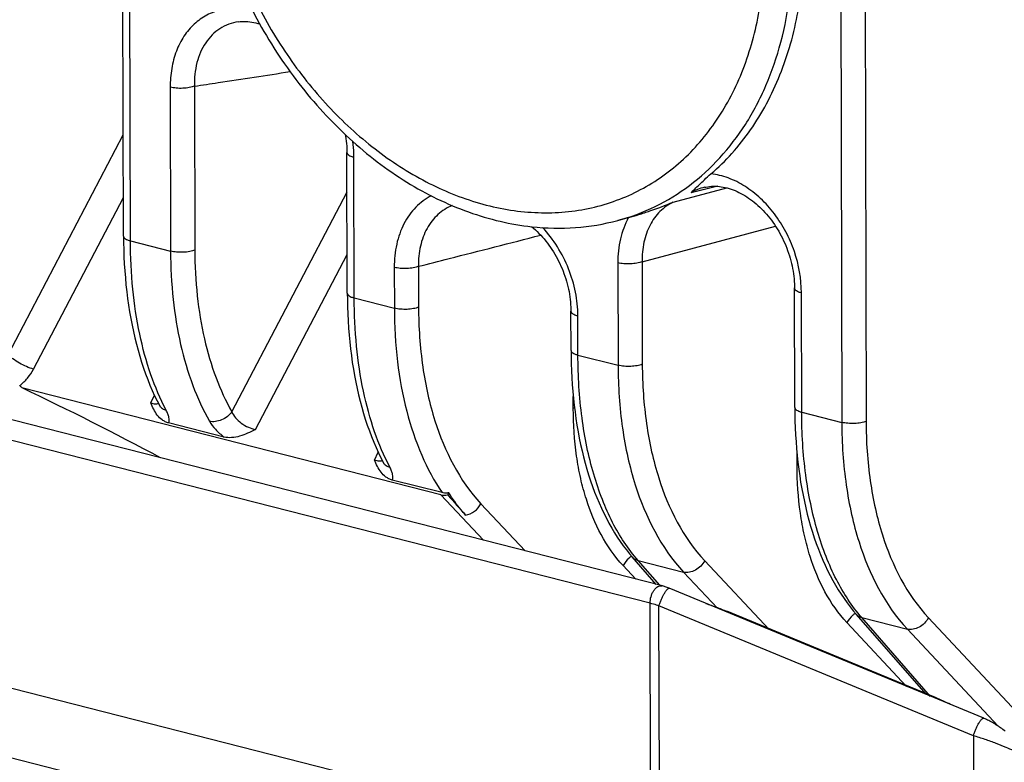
# Model space of a CAD drawing. Header units: millimetres. Extents: x 37 to 570, y 22 to 398.
# Tile 36 of 52: x 435 to 449, y 232 to 243. Entities that reach past the tile are written whole.
import ezdxf

# ---------------------------------------------------------------- set-up
doc = ezdxf.new("R2010")
doc.units = ezdxf.units.MM
doc.header["$LTSCALE"] = 32.67
doc.layers.add('00_COMPONENTS', color=7, linetype='CONTINUOUS')

msp = doc.modelspace()

# ---------------------------------------------------------------- linework, layer by layer
at = {"layer": '00_COMPONENTS', "color": 7}
for p, q in [((436.882, 239.918), (436.773, 287.234)), ((438.515, 242.966), (438.515, 242.966)), ((440.066, 239.106), (440.061, 241.107)), ((444.067, 240.182), (443.914, 240.141)), ((446.434, 237.483), (446.43, 239.181)), ((443.25, 238.294), (443.249, 238.853)), ((441.399, 236.239), (435.437, 237.759)), ((419.367, 237.548), (440.063, 232.271)), ((438.313, 237.061), (437.523, 237.262)), ((441.416, 236.27), (440.707, 236.45)), ((441.495, 236.238), (441.51, 236.269)), ((444.463, 234.965), (444.122, 235.355)), ((449.123, 233.061), (444.646, 234.91)), ((448.437, 233.355), (445.465, 234.583)), ((448.307, 233.398), (447.306, 234.543))]:
    msp.add_line(p, q, dxfattribs=at)
at = {"layer": '00_COMPONENTS', "color": 4}
for p, q in [((436.981, 239.851), (436.872, 287.167)), ((446.995, 284.586), (447.104, 237.27)), ((447.34, 284.601), (447.449, 237.284)), ((444.375, 234.696), (415.039, 242.176)), ((437.546, 242.037), (437.551, 239.705)), ((437.891, 242.052), (437.896, 239.72)), ((435.24, 238.232), (436.879, 241.361)), ((440.165, 239.039), (440.16, 241.04)), ((444.704, 240.402), (445.469, 240.604)), ((445.337, 240.627), (444.958, 240.536)), ((435.601, 238.026), (436.881, 240.469)), ((438.424, 237.42), (440.063, 240.549)), ((445.127, 240.576), (444.958, 240.536)), ((444.261, 239.555), (446.162, 240.058)), ((436.981, 239.851), (437.551, 239.705)), ((438.76, 237.166), (440.065, 239.657)), ((440.734, 239.474), (440.736, 238.894)), ((441.079, 239.489), (441.08, 238.908)), ((443.916, 239.54), (443.92, 238.082)), ((444.261, 239.555), (444.264, 238.096)), ((440.165, 239.039), (440.736, 238.894)), ((446.533, 237.416), (446.529, 239.114)), ((443.349, 238.227), (443.347, 238.786)), ((443.349, 238.227), (443.92, 238.082)), ((437.27, 237.546), (437.322, 237.656)), ((443.282, 237.468), (443.282, 237.638)), ((446.533, 237.416), (447.104, 237.27)), ((440.454, 236.734), (440.506, 236.844)), ((446.466, 236.656), (446.466, 236.826)), ((419.551, 236.511), (440.247, 231.235)), ((441.399, 236.239), (442.006, 235.592)), ((441.968, 236.113), (442.599, 235.441)), ((444.204, 235.306), (444.852, 235.14)), ((444.512, 234.953), (444.204, 235.306)), ((445.153, 235.301), (446.07, 234.322)), ((444.174, 235.039), (443.992, 235.232)), ((444.852, 235.14), (445.334, 234.626)), ((444.411, 219.123), (444.375, 234.696)), ((448.976, 232.812), (444.502, 234.661)), ((444.538, 219.1), (444.502, 234.661)), ((448.026, 233.514), (447.177, 234.421)), ((447.388, 234.494), (448.036, 234.328)), ((448.367, 233.373), (447.388, 234.494)), ((448.337, 234.49), (456.991, 225.253)), ((448.036, 234.328), (449.327, 232.951)), ((448.976, 232.812), (449.009, 218.542))]:
    msp.add_line(p, q, dxfattribs=at)
at = {"layer": '00_COMPONENTS', "color": 7}
for points in [[(438.515, 242.966), (438.541, 242.969), (438.568, 242.971), (438.596, 242.972), (438.624, 242.971), (438.652, 242.97), (438.68, 242.967), (438.708, 242.963), (438.737, 242.958), (438.765, 242.952), (438.794, 242.945), (438.819, 242.938)], [(444.646, 234.91), (444.633, 234.916), (444.619, 234.921), (444.606, 234.926), (444.592, 234.93), (444.578, 234.935), (444.564, 234.939), (444.55, 234.943), (415.21, 242.424)], [(440.038, 241.362), (440.042, 241.342), (440.047, 241.306), (440.052, 241.27), (440.055, 241.234), (440.058, 241.198), (440.06, 241.163), (440.061, 241.128), (440.061, 241.107)], [(445.15, 240.613), (445.169, 240.617), (445.196, 240.622), (445.223, 240.625), (445.251, 240.627), (445.278, 240.628), (445.305, 240.628), (445.333, 240.627), (445.361, 240.624), (445.389, 240.621), (445.417, 240.616), (445.445, 240.61), (445.473, 240.604), (445.501, 240.596), (445.529, 240.587), (445.557, 240.577), (445.585, 240.566), (445.613, 240.554), (445.64, 240.541), (445.668, 240.526), (445.696, 240.511), (445.723, 240.495), (445.751, 240.478), (445.778, 240.46), (445.805, 240.441), (445.831, 240.421), (445.858, 240.4), (445.884, 240.379), (445.91, 240.356), (445.935, 240.332), (445.96, 240.308), (445.985, 240.283), (446.009, 240.257), (446.033, 240.23), (446.056, 240.202), (446.079, 240.174), (446.102, 240.144), (446.123, 240.115), (446.145, 240.084), (446.165, 240.053), (446.185, 240.021), (446.205, 239.989), (446.223, 239.956), (446.241, 239.922), (446.258, 239.888), (446.275, 239.854), (446.291, 239.819), (446.306, 239.784), (446.32, 239.748), (446.333, 239.713), (446.346, 239.677), (446.358, 239.64), (446.369, 239.604), (446.379, 239.567), (446.388, 239.53), (446.396, 239.494), (446.403, 239.457), (446.41, 239.42), (446.416, 239.383), (446.42, 239.347), (446.424, 239.31), (446.427, 239.274), (446.429, 239.238), (446.43, 239.202), (446.43, 239.181)], [(442.693, 240.053), (442.717, 240.032), (442.743, 240.008), (442.769, 239.984), (442.794, 239.958), (442.819, 239.932), (442.843, 239.905), (442.867, 239.878), (442.891, 239.849), (442.913, 239.82), (442.936, 239.79), (442.957, 239.759), (442.979, 239.728), (442.999, 239.696), (443.019, 239.663), (443.038, 239.63), (443.056, 239.597), (443.074, 239.563), (443.091, 239.528), (443.107, 239.493), (443.122, 239.458), (443.137, 239.422), (443.15, 239.386), (443.163, 239.35), (443.175, 239.313), (443.186, 239.277), (443.196, 239.24), (443.206, 239.203), (443.214, 239.166), (443.222, 239.129), (443.228, 239.092), (443.234, 239.056), (443.239, 239.019), (443.243, 238.982), (443.245, 238.946), (443.247, 238.91), (443.249, 238.874), (443.249, 238.853)], [(436.882, 239.918), (436.883, 239.829), (436.885, 239.726), (436.888, 239.624), (436.893, 239.523), (436.9, 239.423), (436.908, 239.324), (436.917, 239.225), (436.928, 239.127), (436.94, 239.03), (436.953, 238.935), (436.968, 238.84), (436.985, 238.746), (437.003, 238.654), (437.022, 238.562), (437.043, 238.472), (437.065, 238.383), (437.088, 238.296), (437.113, 238.21), (437.139, 238.125), (437.167, 238.042), (437.196, 237.96), (437.226, 237.88), (437.258, 237.801), (437.291, 237.724), (437.325, 237.649), (437.361, 237.576), (437.392, 237.514)], [(440.066, 239.106), (440.067, 239.017), (440.069, 238.914), (440.072, 238.813), (440.077, 238.712), (440.084, 238.611), (440.092, 238.512), (440.101, 238.413), (440.112, 238.315), (440.124, 238.219), (440.138, 238.123), (440.153, 238.028), (440.169, 237.934), (440.187, 237.842), (440.206, 237.75), (440.227, 237.66), (440.249, 237.571), (440.272, 237.484), (440.297, 237.398), (440.323, 237.313), (440.351, 237.23), (440.38, 237.148), (440.41, 237.068), (440.442, 236.989), (440.475, 236.913), (440.509, 236.837), (440.545, 236.764), (440.576, 236.703)], [(443.25, 238.294), (443.251, 238.206), (443.253, 238.105), (443.256, 238.005), (443.261, 237.905), (443.268, 237.806), (443.275, 237.708), (443.284, 237.61), (443.295, 237.514), (443.307, 237.418), (443.32, 237.323), (443.334, 237.23), (443.35, 237.137), (443.368, 237.045), (443.387, 236.955), (443.407, 236.866), (443.428, 236.778), (443.451, 236.691), (443.475, 236.606), (443.501, 236.522), (443.528, 236.439), (443.556, 236.358), (443.586, 236.278), (443.617, 236.2), (443.649, 236.124), (443.682, 236.049), (443.717, 235.976), (443.753, 235.905), (443.79, 235.835), (443.829, 235.767), (443.868, 235.701), (443.909, 235.637), (443.951, 235.575), (443.994, 235.515), (444.038, 235.457), (444.083, 235.401), (444.122, 235.355)], [(437.392, 237.514), (437.394, 237.511), (437.396, 237.507), (437.398, 237.503), (437.399, 237.5), (437.4, 237.497), (437.401, 237.495), (437.402, 237.493), (437.403, 237.491), (437.403, 237.49), (437.403, 237.489)], [(446.434, 237.483), (446.435, 237.395), (446.437, 237.293), (446.44, 237.193), (446.445, 237.093), (446.452, 236.994), (446.459, 236.896), (446.468, 236.798), (446.479, 236.702), (446.491, 236.606), (446.504, 236.511), (446.518, 236.418), (446.534, 236.325), (446.552, 236.234), (446.571, 236.143), (446.591, 236.054), (446.612, 235.966), (446.635, 235.879), (446.659, 235.794), (446.685, 235.71), (446.712, 235.627), (446.74, 235.546), (446.77, 235.467), (446.801, 235.389), (446.833, 235.312), (446.866, 235.237), (446.901, 235.164), (446.937, 235.093), (446.974, 235.023), (447.013, 234.955), (447.052, 234.89), (447.093, 234.826), (447.135, 234.764), (447.178, 234.703), (447.222, 234.645), (447.267, 234.589), (447.306, 234.543)], [(440.576, 236.703), (440.578, 236.7), (440.58, 236.695), (440.582, 236.691), (440.583, 236.688), (440.584, 236.685), (440.585, 236.683), (440.586, 236.681), (440.587, 236.679), (440.587, 236.678), (440.587, 236.677)], [(449.429, 232.877), (449.413, 232.889), (449.397, 232.902), (449.381, 232.914), (449.364, 232.926), (449.348, 232.937), (449.331, 232.948), (449.314, 232.959), (449.297, 232.97), (449.28, 232.98), (449.263, 232.991), (449.246, 233), (449.229, 233.01), (449.212, 233.019), (449.195, 233.028), (449.178, 233.036), (449.161, 233.044), (449.144, 233.051), (449.128, 233.059), (449.123, 233.061)]]:
    msp.add_lwpolyline(points, dxfattribs=at)
at = {"layer": '00_COMPONENTS', "color": 4}
for centre, radius, start, end in [((445.295, 239.976), 0.654, 102.8254, 120.9997), ((444.996, 239.673), 1.06, 151.2663, 151.4882), ((437.505, 237.573), 0.127, 207.7328, 211.6682), ((440.689, 236.762), 0.127, 207.7328, 211.6682), ((444.337, 235.05), 0.39, 125.3321, 125.5122), ((447.521, 234.238), 0.39, 125.3321, 125.5122)]:
    msp.add_arc(centre, radius, start, end, dxfattribs=at)
at = {"layer": '00_COMPONENTS', "color": 7}
for centre, radius, start, end in [((434.296, 236.708), 1.552, 42.6535, 44.4103), ((416.652, 198.1), 43.884, 61.7705, 64.655), ((552.392, 333.412), 147.447, 221.22674, 221.37605)]:
    msp.add_arc(centre, radius, start, end, dxfattribs=at)
for centre, major_axis, ratio, start_param, end_param in [((441.506, 236.453), (0.185, 0.168), 0.768562, -2.670021, -2.225085), ((448.737, 232.81), (0.958, -0.598), 0.306242, 1.847087, 2.072169)]:
    msp.add_ellipse(centre, major_axis=major_axis, ratio=ratio, start_param=start_param, end_param=end_param, dxfattribs=at)
for points, knots in [([(437.96, 246.136), (437.961, 245.781), (438.028, 245.061), (438.26, 244.183), (438.53, 243.501), (438.853, 242.842), (439.348, 242.08), (440.067, 241.292), (440.883, 240.667), (441.627, 240.302), (442.236, 240.121), (442.541, 240.069), (442.693, 240.052)], [0, 0, 0, 0, 0.127561, 0.258554, 0.324713, 0.390884, 0.521971, 0.649705, 0.772367, 0.889032, 0.945198, 1, 1, 1, 1]), ([(445.242, 240.805), (445.347, 240.895), (445.548, 241.092), (445.814, 241.428), (446.042, 241.802), (446.299, 242.356), (446.514, 243.127), (446.567, 243.773), (446.566, 244.104)], [0, 0, 0, 0, 0.11369, 0.229925, 0.34927, 0.47212, 0.728733, 1, 1, 1, 1]), ([(444.958, 240.536), (444.977, 240.553), (445.015, 240.591), (445.077, 240.653), (445.153, 240.726), (445.209, 240.777), (445.242, 240.805)], [0, 0, 0, 0, 0.192482, 0.411392, 0.674327, 1, 1, 1, 1]), ([(444.067, 240.182), (444.116, 240.196), (444.219, 240.226), (444.432, 240.296), (444.595, 240.357), (444.704, 240.402)], [0, 0, 0, 0, 0.225808, 0.474945, 1, 1, 1, 1]), ([(442.693, 240.052), (442.899, 240.03), (443.311, 240.021), (443.718, 240.089), (443.914, 240.141)], [0, 0, 0, 0, 0.505415, 1, 1, 1, 1]), ([(437.523, 237.262), (437.507, 237.266), (437.475, 237.278), (437.418, 237.311), (437.359, 237.37), (437.309, 237.455), (437.283, 237.515), (437.27, 237.546)], [0, 0, 0, 0, 0.129158, 0.25469, 0.500867, 0.748712, 1, 1, 1, 1]), ([(438.76, 237.166), (438.723, 237.148), (438.649, 237.113), (438.537, 237.071), (438.424, 237.048), (438.348, 237.052), (438.313, 237.061)], [0, 0, 0, 0, 0.263021, 0.521241, 0.768975, 1, 1, 1, 1]), ([(440.707, 236.45), (440.691, 236.455), (440.659, 236.466), (440.602, 236.499), (440.543, 236.558), (440.493, 236.643), (440.467, 236.703), (440.454, 236.734)], [0, 0, 0, 0, 0.129158, 0.25469, 0.500867, 0.748713, 1, 1, 1, 1]), ([(441.51, 236.269), (441.502, 236.267), (441.471, 236.262), (441.438, 236.264), (441.416, 236.27)], [0, 0, 0, 0, 0.261695, 1, 1, 1, 1]), ([(441.749, 235.95), (441.727, 235.974), (441.642, 236.075), (441.564, 236.184), (441.51, 236.269)], [0, 0, 0, 0, 0.243631, 1, 1, 1, 1]), ([(445.17, 234.694), (445.17, 234.694), (445.195, 234.685), (445.243, 234.668), (445.316, 234.642), (445.39, 234.613), (445.44, 234.593), (445.465, 234.583)], [0, 0, 0, 0, 0.007446, 0.254382, 0.501751, 0.750105, 1, 1, 1, 1])]:
    msp.add_open_spline(points, degree=3, knots=knots, dxfattribs=at)
at = {"layer": '00_COMPONENTS', "color": 4}
for points, knots in [([(438.078, 246.056), (438.079, 245.749), (438.132, 245.126), (438.316, 244.362), (438.531, 243.764), (438.789, 243.18), (439.187, 242.493), (439.769, 241.76), (440.435, 241.147), (441.162, 240.676), (441.684, 240.463), (441.946, 240.388)], [0, 0, 0, 0, 0.126051, 0.255697, 0.321308, 0.387066, 0.517862, 0.646098, 0.769964, 0.888137, 1, 1, 1, 1]), ([(441.946, 240.388), (442.076, 240.35), (442.337, 240.29), (442.731, 240.247), (443.118, 240.251), (443.495, 240.304), (443.858, 240.404), (444.202, 240.551), (444.525, 240.742), (444.822, 240.977), (445.092, 241.253), (445.33, 241.566), (445.536, 241.914), (445.707, 242.293), (445.841, 242.699), (445.937, 243.128), (445.995, 243.576), (446.007, 243.88), (446.007, 244.035)], [0, 0, 0, 0, 0.063048, 0.124419, 0.184362, 0.243202, 0.301327, 0.359171, 0.417182, 0.475799, 0.535425, 0.596402, 0.659001, 0.723408, 0.789727, 0.857979, 0.92811, 1, 1, 1, 1]), ([(443.914, 240.141), (444.097, 240.19), (444.457, 240.324), (444.95, 240.627), (445.384, 241.024), (445.751, 241.506), (446.042, 242.063), (446.329, 242.903), (446.408, 243.587), (446.407, 244.047)], [0, 0, 0, 0, 0.114493, 0.229312, 0.346251, 0.466839, 0.592188, 0.722918, 1, 1, 1, 1]), ([(438.724, 243.114), (438.649, 243.136), (438.498, 243.163), (438.272, 243.146), (438.062, 243.07), (437.88, 242.94), (437.732, 242.763), (437.624, 242.547), (437.559, 242.3), (437.546, 242.126), (437.546, 242.037)], [0, 0, 0, 0, 0.124303, 0.242834, 0.358573, 0.475144, 0.595895, 0.723153, 0.857926, 1, 1, 1, 1]), ([(438.515, 242.966), (438.469, 242.959), (438.377, 242.936), (438.25, 242.873), (438.139, 242.783), (438.013, 242.629), (437.908, 242.381), (437.888, 242.164), (437.891, 242.052)], [0, 0, 0, 0, 0.116584, 0.231849, 0.3482, 0.467809, 0.721742, 1, 1, 1, 1]), ([(437.891, 242.052), (438.004, 242.068), (438.458, 242.135), (438.912, 242.205), (439.251, 242.259)], [0, 0, 0, 0, 0.249644, 1, 1, 1, 1]), ([(437.891, 242.052), (437.88, 242.047), (437.856, 242.039), (437.801, 242.027), (437.726, 242.019), (437.634, 242.021), (437.574, 242.03), (437.546, 242.037)], [0, 0, 0, 0, 0.102016, 0.218322, 0.479776, 0.751971, 1, 1, 1, 1]), ([(440.16, 241.04), (440.16, 241.059), (440.159, 241.134), (440.152, 241.209), (440.145, 241.264)], [0, 0, 0, 0, 0.24714, 1, 1, 1, 1]), ([(440.061, 241.107), (440.061, 241.104), (440.063, 241.097), (440.068, 241.088), (440.076, 241.078), (440.093, 241.066), (440.121, 241.052), (440.146, 241.044), (440.16, 241.04)], [0, 0, 0, 0, 0.078048, 0.163465, 0.261658, 0.375697, 0.654931, 1, 1, 1, 1]), ([(446.529, 239.114), (446.528, 239.312), (446.474, 239.614), (446.314, 239.983), (446.152, 240.238), (445.956, 240.458), (445.733, 240.633), (445.494, 240.753), (445.325, 240.795), (445.242, 240.805)], [0, 0, 0, 0, 0.258697, 0.391802, 0.523806, 0.652245, 0.775072, 0.89103, 1, 1, 1, 1]), ([(441.262, 240.491), (441.221, 240.471), (441.143, 240.422), (441.038, 240.331), (440.946, 240.221), (440.842, 240.05), (440.755, 239.799), (440.734, 239.585), (440.734, 239.474)], [0, 0, 0, 0, 0.113335, 0.228417, 0.34642, 0.468249, 0.724902, 1, 1, 1, 1]), ([(441.56, 240.353), (441.522, 240.338), (441.45, 240.302), (441.353, 240.228), (441.269, 240.137), (441.173, 239.991), (441.094, 239.773), (441.077, 239.586), (441.079, 239.489)], [0, 0, 0, 0, 0.114026, 0.228996, 0.346441, 0.467615, 0.723612, 1, 1, 1, 1]), ([(444.704, 240.402), (444.67, 240.385), (444.603, 240.346), (444.513, 240.271), (444.435, 240.18), (444.348, 240.038), (444.275, 239.827), (444.26, 239.648), (444.261, 239.555)], [0, 0, 0, 0, 0.113691, 0.22875, 0.34651, 0.468031, 0.724331, 1, 1, 1, 1]), ([(444.065, 240.179), (444.015, 240.086), (443.938, 239.876), (443.916, 239.654), (443.916, 239.54)], [0, 0, 0, 0, 0.481958, 1, 1, 1, 1]), ([(443.347, 238.786), (443.347, 238.898), (443.323, 239.127), (443.224, 239.46), (443.066, 239.771), (442.925, 239.956), (442.846, 240.04)], [0, 0, 0, 0, 0.244868, 0.49729, 0.751141, 1, 1, 1, 1]), ([(436.882, 239.918), (436.882, 239.915), (436.883, 239.908), (436.888, 239.898), (436.897, 239.889), (436.913, 239.876), (436.941, 239.862), (436.967, 239.855), (436.981, 239.851)], [0, 0, 0, 0, 0.078048, 0.163465, 0.261658, 0.375697, 0.654931, 1, 1, 1, 1]), ([(441.079, 239.489), (441.224, 239.526), (441.804, 239.673), (442.384, 239.821), (442.819, 239.932)], [0, 0, 0, 0, 0.249966, 1, 1, 1, 1]), ([(437.489, 237.442), (437.403, 237.605), (437.254, 237.96), (437.097, 238.539), (437.002, 239.178), (436.981, 239.622), (436.981, 239.851)], [0, 0, 0, 0, 0.221538, 0.463263, 0.723654, 1, 1, 1, 1]), ([(437.896, 239.72), (437.885, 239.715), (437.861, 239.707), (437.807, 239.695), (437.731, 239.687), (437.64, 239.689), (437.579, 239.698), (437.551, 239.705)], [0, 0, 0, 0, 0.102016, 0.218322, 0.479776, 0.751971, 1, 1, 1, 1]), ([(437.551, 239.705), (437.552, 239.476), (437.575, 239.03), (437.679, 238.389), (437.85, 237.805), (438.013, 237.448), (438.105, 237.285)], [0, 0, 0, 0, 0.273989, 0.533256, 0.775598, 1, 1, 1, 1]), ([(437.896, 239.72), (437.897, 239.502), (437.919, 239.078), (438.018, 238.469), (438.181, 237.914), (438.336, 237.575), (438.424, 237.42)], [0, 0, 0, 0, 0.273928, 0.533166, 0.775524, 1, 1, 1, 1]), ([(441.079, 239.489), (441.068, 239.484), (441.044, 239.476), (440.989, 239.464), (440.914, 239.456), (440.822, 239.458), (440.762, 239.467), (440.734, 239.474)], [0, 0, 0, 0, 0.102016, 0.218322, 0.479776, 0.751971, 1, 1, 1, 1]), ([(444.261, 239.555), (444.25, 239.55), (444.226, 239.542), (444.171, 239.53), (444.096, 239.522), (444.004, 239.524), (443.944, 239.533), (443.916, 239.54)], [0, 0, 0, 0, 0.102016, 0.218322, 0.479776, 0.751971, 1, 1, 1, 1]), ([(446.43, 239.181), (446.43, 239.177), (446.431, 239.17), (446.437, 239.161), (446.445, 239.151), (446.462, 239.139), (446.49, 239.125), (446.515, 239.117), (446.529, 239.114)], [0, 0, 0, 0, 0.078048, 0.163465, 0.261658, 0.375697, 0.654931, 1, 1, 1, 1]), ([(440.066, 239.106), (440.066, 239.103), (440.067, 239.096), (440.073, 239.086), (440.081, 239.077), (440.097, 239.064), (440.125, 239.051), (440.151, 239.043), (440.165, 239.039)], [0, 0, 0, 0, 0.078048, 0.163465, 0.261658, 0.375697, 0.654931, 1, 1, 1, 1]), ([(440.673, 236.631), (440.587, 236.793), (440.438, 237.148), (440.281, 237.727), (440.186, 238.366), (440.165, 238.81), (440.165, 239.039)], [0, 0, 0, 0, 0.221538, 0.463263, 0.723654, 1, 1, 1, 1]), ([(441.08, 238.908), (441.069, 238.904), (441.045, 238.895), (440.991, 238.883), (440.915, 238.875), (440.824, 238.877), (440.764, 238.886), (440.736, 238.894)], [0, 0, 0, 0, 0.102016, 0.218322, 0.479776, 0.751971, 1, 1, 1, 1]), ([(441.08, 238.908), (441.081, 238.625), (441.109, 238.206), (441.207, 237.668), (441.39, 236.982), (441.661, 236.441), (441.968, 236.113)], [0, 0, 0, 0, 0.284695, 0.419423, 0.548344, 1, 1, 1, 1]), ([(440.736, 238.894), (440.736, 238.64), (440.764, 238.146), (440.892, 237.442), (441.102, 236.813), (441.302, 236.437), (441.416, 236.27)], [0, 0, 0, 0, 0.277549, 0.538131, 0.779205, 1, 1, 1, 1]), ([(443.249, 238.853), (443.249, 238.85), (443.25, 238.843), (443.255, 238.833), (443.264, 238.824), (443.28, 238.811), (443.308, 238.797), (443.333, 238.789), (443.347, 238.786)], [0, 0, 0, 0, 0.078048, 0.163465, 0.261658, 0.375697, 0.654931, 1, 1, 1, 1]), ([(435.601, 238.026), (435.567, 238.036), (435.499, 238.062), (435.4, 238.111), (435.323, 238.16), (435.271, 238.201), (435.249, 238.222), (435.24, 238.232)], [0, 0, 0, 0, 0.249476, 0.523693, 0.785416, 0.900486, 1, 1, 1, 1]), ([(443.25, 238.294), (443.25, 238.291), (443.251, 238.284), (443.257, 238.274), (443.265, 238.265), (443.281, 238.252), (443.31, 238.239), (443.335, 238.231), (443.349, 238.227)], [0, 0, 0, 0, 0.078048, 0.163465, 0.261658, 0.375697, 0.654931, 1, 1, 1, 1]), ([(444.204, 235.306), (444.061, 235.469), (443.876, 235.754), (443.688, 236.177), (443.566, 236.537), (443.47, 236.926), (443.376, 237.491), (443.349, 237.93), (443.349, 238.227)], [0, 0, 0, 0, 0.209639, 0.324936, 0.447276, 0.576462, 0.712084, 1, 1, 1, 1]), ([(444.264, 238.096), (444.254, 238.092), (444.229, 238.084), (444.175, 238.071), (444.099, 238.064), (444.008, 238.065), (443.948, 238.075), (443.92, 238.082)], [0, 0, 0, 0, 0.102016, 0.218322, 0.479776, 0.751971, 1, 1, 1, 1]), ([(443.92, 238.082), (443.92, 237.783), (443.949, 237.343), (444.052, 236.777), (444.245, 236.054), (444.529, 235.486), (444.852, 235.14)], [0, 0, 0, 0, 0.284795, 0.419555, 0.548492, 1, 1, 1, 1]), ([(444.264, 238.096), (444.265, 237.813), (444.293, 237.395), (444.391, 236.857), (444.574, 236.17), (444.845, 235.629), (445.153, 235.301)], [0, 0, 0, 0, 0.284694, 0.419422, 0.548343, 1, 1, 1, 1]), ([(435.404, 237.794), (435.445, 237.825), (435.52, 237.896), (435.577, 237.981), (435.601, 238.026)], [0, 0, 0, 0, 0.504773, 1, 1, 1, 1]), ([(437.27, 237.546), (437.29, 237.54), (437.326, 237.532), (437.364, 237.534), (437.38, 237.539)], [0, 0, 0, 0, 0.565259, 1, 1, 1, 1]), ([(437.397, 237.507), (437.406, 237.491), (437.434, 237.463), (437.47, 237.448), (437.489, 237.442)], [0, 0, 0, 0, 0.479146, 1, 1, 1, 1]), ([(437.523, 237.262), (437.534, 237.286), (437.532, 237.332), (437.513, 237.392), (437.498, 237.425), (437.489, 237.442)], [0, 0, 0, 0, 0.415514, 0.685425, 1, 1, 1, 1]), ([(438.424, 237.42), (438.406, 237.395), (438.362, 237.35), (438.281, 237.302), (438.193, 237.277), (438.132, 237.279), (438.105, 237.285)], [0, 0, 0, 0, 0.252191, 0.515642, 0.770449, 1, 1, 1, 1]), ([(438.424, 237.42), (438.436, 237.389), (438.474, 237.328), (438.557, 237.255), (438.654, 237.199), (438.725, 237.174), (438.76, 237.166)], [0, 0, 0, 0, 0.228397, 0.487446, 0.755293, 1, 1, 1, 1]), ([(443.299, 237.475), (443.298, 237.474), (443.292, 237.472), (443.286, 237.47), (443.282, 237.468)], [0, 0, 0, 0, 0.257149, 1, 1, 1, 1]), ([(443.992, 235.232), (443.747, 235.495), (443.53, 235.927), (443.383, 236.476), (443.305, 236.907), (443.283, 237.242), (443.282, 237.468)], [0, 0, 0, 0, 0.451655, 0.580576, 0.715304, 1, 1, 1, 1]), ([(446.434, 237.483), (446.434, 237.479), (446.435, 237.472), (446.441, 237.463), (446.449, 237.453), (446.466, 237.441), (446.494, 237.427), (446.519, 237.419), (446.533, 237.416)], [0, 0, 0, 0, 0.078048, 0.163465, 0.261658, 0.375697, 0.654931, 1, 1, 1, 1]), ([(447.388, 234.494), (447.245, 234.657), (447.06, 234.943), (446.872, 235.365), (446.75, 235.725), (446.654, 236.115), (446.56, 236.679), (446.533, 237.118), (446.533, 237.416)], [0, 0, 0, 0, 0.209639, 0.324936, 0.447276, 0.576462, 0.712084, 1, 1, 1, 1]), ([(438.105, 237.285), (438.129, 237.244), (438.192, 237.162), (438.269, 237.094), (438.313, 237.061)], [0, 0, 0, 0, 0.463894, 1, 1, 1, 1]), ([(447.449, 237.284), (447.438, 237.28), (447.413, 237.272), (447.359, 237.259), (447.283, 237.252), (447.192, 237.254), (447.132, 237.263), (447.104, 237.27)], [0, 0, 0, 0, 0.102016, 0.218322, 0.479776, 0.751971, 1, 1, 1, 1]), ([(447.104, 237.27), (447.104, 236.972), (447.133, 236.531), (447.236, 235.965), (447.429, 235.243), (447.713, 234.674), (448.036, 234.328)], [0, 0, 0, 0, 0.284795, 0.419555, 0.548492, 1, 1, 1, 1]), ([(447.449, 237.284), (447.449, 237.001), (447.477, 236.583), (447.575, 236.045), (447.758, 235.358), (448.029, 234.818), (448.337, 234.49)], [0, 0, 0, 0, 0.284694, 0.419422, 0.548343, 1, 1, 1, 1]), ([(440.454, 236.734), (440.474, 236.728), (440.511, 236.721), (440.548, 236.722), (440.564, 236.727)], [0, 0, 0, 0, 0.565263, 1, 1, 1, 1]), ([(440.581, 236.695), (440.59, 236.679), (440.618, 236.651), (440.654, 236.636), (440.673, 236.631)], [0, 0, 0, 0, 0.479146, 1, 1, 1, 1]), ([(446.484, 236.663), (446.482, 236.663), (446.476, 236.66), (446.47, 236.658), (446.466, 236.656)], [0, 0, 0, 0, 0.257149, 1, 1, 1, 1]), ([(440.707, 236.45), (440.718, 236.474), (440.716, 236.521), (440.697, 236.58), (440.682, 236.613), (440.673, 236.631)], [0, 0, 0, 0, 0.415519, 0.685436, 1, 1, 1, 1]), ([(447.177, 234.421), (446.931, 234.683), (446.714, 235.115), (446.567, 235.665), (446.489, 236.095), (446.467, 236.43), (446.466, 236.656)], [0, 0, 0, 0, 0.451655, 0.580576, 0.715304, 1, 1, 1, 1]), ([(441.749, 235.95), (441.794, 235.957), (441.883, 235.998), (441.946, 236.071), (441.968, 236.113)], [0, 0, 0, 0, 0.490867, 1, 1, 1, 1]), ([(444.111, 235.367), (444.098, 235.358), (444.052, 235.321), (444.013, 235.272), (443.992, 235.232)], [0, 0, 0, 0, 0.252752, 1, 1, 1, 1]), ([(444.122, 235.355), (444.133, 235.343), (444.158, 235.322), (444.188, 235.31), (444.204, 235.306)], [0, 0, 0, 0, 0.491497, 1, 1, 1, 1]), ([(445.153, 235.301), (445.138, 235.273), (445.099, 235.222), (445.023, 235.165), (444.938, 235.133), (444.879, 235.134), (444.852, 235.14)], [0, 0, 0, 0, 0.261399, 0.524831, 0.774315, 1, 1, 1, 1]), ([(444.375, 234.696), (444.375, 234.729), (444.383, 234.778), (444.405, 234.839), (444.428, 234.879), (444.455, 234.911), (444.484, 234.935), (444.515, 234.947), (444.536, 234.947), (444.545, 234.944)], [0, 0, 0, 0, 0.292996, 0.440185, 0.579571, 0.706268, 0.817431, 0.913574, 1, 1, 1, 1]), ([(444.502, 234.661), (444.507, 234.676), (444.517, 234.707), (444.535, 234.753), (444.555, 234.797), (444.577, 234.836), (444.595, 234.865), (444.609, 234.884), (444.618, 234.894), (444.627, 234.902), (444.635, 234.908), (444.642, 234.91), (444.647, 234.91), (444.649, 234.909)], [0, 0, 0, 0, 0.160694, 0.328941, 0.494723, 0.648172, 0.780365, 0.836185, 0.884223, 0.9241, 0.955853, 0.980321, 1, 1, 1, 1]), ([(444.502, 234.661), (444.491, 234.664), (444.449, 234.677), (444.406, 234.688), (444.375, 234.696)], [0, 0, 0, 0, 0.263823, 1, 1, 1, 1]), ([(447.295, 234.555), (447.282, 234.546), (447.236, 234.509), (447.197, 234.46), (447.177, 234.421)], [0, 0, 0, 0, 0.252752, 1, 1, 1, 1]), ([(447.306, 234.543), (447.317, 234.532), (447.342, 234.51), (447.372, 234.498), (447.388, 234.494)], [0, 0, 0, 0, 0.491497, 1, 1, 1, 1]), ([(448.337, 234.49), (448.322, 234.462), (448.283, 234.41), (448.207, 234.353), (448.122, 234.322), (448.063, 234.322), (448.036, 234.328)], [0, 0, 0, 0, 0.261399, 0.524831, 0.774315, 1, 1, 1, 1]), ([(448.976, 232.812), (448.98, 232.828), (448.991, 232.859), (449.009, 232.904), (449.029, 232.948), (449.05, 232.988), (449.069, 233.016), (449.083, 233.035), (449.092, 233.046), (449.101, 233.054), (449.109, 233.059), (449.116, 233.062), (449.121, 233.061), (449.123, 233.061)], [0, 0, 0, 0, 0.160685, 0.328925, 0.4947, 0.648146, 0.78034, 0.836163, 0.884205, 0.924087, 0.955846, 0.980319, 1, 1, 1, 1]), ([(449.55, 232.599), (449.514, 232.616), (449.432, 232.652), (449.296, 232.706), (449.141, 232.761), (449.032, 232.796), (448.976, 232.812)], [0, 0, 0, 0, 0.194584, 0.437987, 0.714891, 1, 1, 1, 1])]:
    msp.add_open_spline(points, degree=3, knots=knots, dxfattribs=at)

doc.saveas('drawing.dxf')
